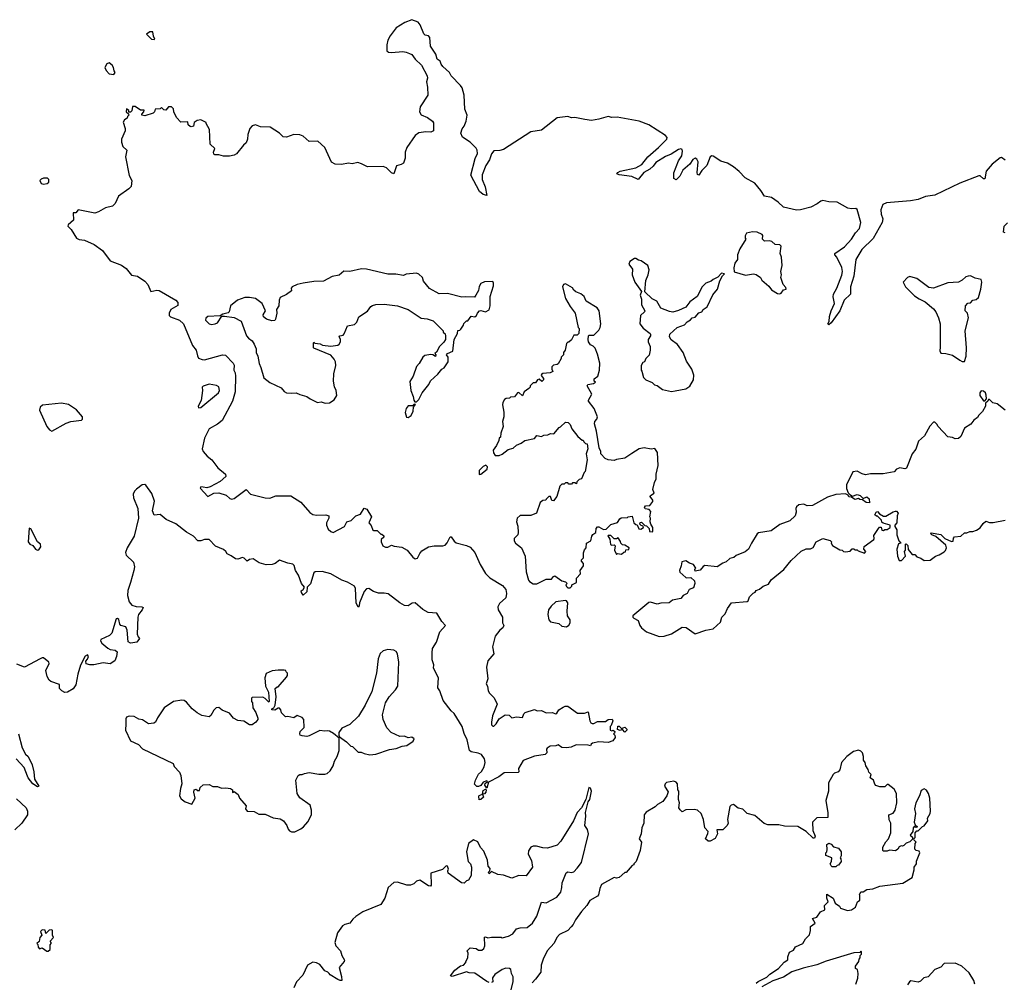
# Model space of a CAD drawing. Extents: x 2528690 to 2677062, y 911844 to 1023253.
# Tile 24 of 145: x 2567685 to 2575949, y 946280 to 954357. Entities that reach past the tile are written whole.
import ezdxf

# ---------------------------------------------------------------- set-up
doc = ezdxf.new("R2010")
doc.units = 0

msp = doc.modelspace()

# ---------------------------------------------------------------- linework, layer by layer
at = {"layer": '0CON10XD'}
for points in [[(2575955, 953179.5), (2575925, 953200), (2575915, 953198.6), (2575845.7, 953145), (2575795.8, 953085), (2575785, 953022.5), (2575775, 953022.5), (2575747.5, 953047.5), (2575735, 953045.8), (2575575, 952986.1), (2575364.6, 952885.4), (2575287, 952873), (2575225, 952847.5), (2575161.8, 952838.2), (2574959.2, 952820.8), (2574928.6, 952805), (2574911.3, 952761.3), (2574915.5, 952725.5), (2574929.5, 952685), (2574922.7, 952655), (2574848.5, 952521.5), (2574752, 952428), (2574701.8, 952345), (2574684.5, 952205), (2574657.1, 952115), (2574657.1, 952055), (2574604.2, 952005), (2574567.1, 951915), (2574495, 951812.5), (2574475, 951797.5), (2574467.5, 951805), (2574477.5, 951825), (2574483, 951867), (2574495.9, 951914.1), (2574522.5, 951975), (2574512.1, 952032.1), (2574514.4, 952055), (2574543.3, 952103.3), (2574585.9, 952214.1), (2574591.8, 952245), (2574585, 952278.8), (2574544.4, 952364.4), (2574526.7, 952385), (2574526.7, 952395), (2574608.1, 952451.9), (2574665, 952514.4), (2574700.3, 952569.7), (2574734.7, 952605.3), (2574743.8, 952655), (2574714.6, 952764.6), (2574703.4, 952773.4), (2574665, 952770.9), (2574635, 952776.5), (2574546.1, 952826.1), (2574475, 952830), (2574425, 952840), (2574407.5, 952835), (2574377.7, 952812.3), (2574324.4, 952785), (2574239.2, 952760.8), (2574205, 952758.4), (2574095, 952784.6), (2574052.1, 952825), (2573995, 952865.7), (2573935, 952876.9), (2573905.8, 952924.2), (2573855, 952985.3), (2573775, 953029.4), (2573723.8, 953083.8), (2573675, 953121.6), (2573625, 953151.9), (2573568.6, 953168.6), (2573505, 953213.3), (2573495, 953214.3), (2573480, 953205), (2573453.1, 953135), (2573409.1, 953090.9), (2573385, 953053.3), (2573375, 953057.5), (2573370, 953075), (2573380.6, 953165), (2573368.1, 953188.1), (2573355, 953194.4), (2573335, 953183.5), (2573309.1, 953145), (2573251.1, 953095), (2573225, 953043.1), (2573195, 953013.3), (2573173.8, 953025), (2573175, 953072.5), (2573215, 953172.9), (2573242.3, 953215), (2573248.8, 953255), (2573245, 953269.2), (2573235, 953273.3), (2573215, 953267.1), (2573151.8, 953228.2), (2573105, 953208.6), (2573025, 953159.2), (2573001.9, 953128.1), (2572975, 953101.8), (2572924.3, 953075), (2572875, 953016), (2572822.4, 953042.4), (2572715.6, 953055.6), (2572698, 953065), (2572705, 953075.6), (2572723.3, 953085), (2572855, 953114.4), (2572907.8, 953142.2), (2572956.2, 953205), (2573046.1, 953283.9), (2573115.7, 953355), (2573118.7, 953368.7), (2573105, 953384.2), (2572965.7, 953475), (2572885, 953504.7), (2572698.5, 953538.5), (2572655, 953537.7), (2572625, 953545.9), (2572545, 953521.5), (2572485, 953512.5), (2572429.1, 953519.1), (2572345, 953535.6), (2572315, 953534.3), (2572285, 953544), (2572195, 953532.2), (2572065, 953429.6), (2571975, 953417.2), (2571745, 953268.2), (2571715, 953258.2), (2571663.4, 953256.6), (2571645, 953230.8), (2571627.7, 953182.3), (2571596.7, 953135), (2571565.4, 953055), (2571567.3, 953015), (2571592.5, 952955), (2571605, 952882.5), (2571575, 952890.6), (2571544.4, 952915), (2571472.4, 953052.4), (2571507.5, 953192.5), (2571526, 953235), (2571523.6, 953263.6), (2571515, 953279.5), (2571465, 953328.6), (2571402.3, 953372.3), (2571388.8, 953405), (2571398.3, 953441.7), (2571416, 953465), (2571432.5, 953505), (2571441.4, 953555), (2571420.8, 953605), (2571415.8, 953725), (2571398.6, 953785), (2571385, 953806), (2571306.1, 953886.1), (2571293.3, 953915), (2571237.5, 953965), (2571222.5, 953985), (2571215, 954010), (2571190, 954025), (2571178.3, 954068.3), (2571133.3, 954135), (2571128.3, 954208.3), (2571115, 954222.5), (2571088.3, 954228.3), (2571077, 954237), (2571046.7, 954315), (2571030, 954335), (2570977, 954357), (2570916.4, 954333.6), (2570845, 954290), (2570795, 954222.5), (2570775.7, 954184.3), (2570766.2, 954145), (2570766.7, 954095), (2570780, 954085), (2570805, 954082.5), (2570899.5, 954089.5), (2570930, 954085), (2570957, 954073)], [(2568815, 954190), (2568820, 954195), (2568808.3, 954218.3), (2568802.5, 954255), (2568777.5, 954255), (2568750, 954235), (2568790, 954195), (2568815, 954190)], [(2570957, 954073), (2570976, 954066), (2571003.3, 954025), (2571057.5, 953975), (2571106.2, 953885), (2571108, 953865), (2571100, 953835), (2571108.3, 953791.7), (2571109.2, 953725), (2571046.9, 953625), (2571041.4, 953585), (2571055, 953558), (2571106.7, 953535), (2571150, 953505), (2571157, 953493), (2571157.5, 953425), (2571136.1, 953413.9), (2571095, 953416), (2571035, 953408.8), (2571003.8, 953385), (2570933.8, 953285), (2570920, 953245), (2570921.2, 953195), (2570905.9, 953154.1), (2570887.7, 953142.3), (2570848.8, 953131.2), (2570826.2, 953063.8), (2570805, 953071.2), (2570764.4, 953114.4), (2570735, 953126), (2570605, 953121.4), (2570555, 953148.6), (2570522.3, 953157.7), (2570475, 953148.8), (2570445, 953153.8), (2570385, 953142), (2570333.8, 953143.8), (2570300.7, 953160.7), (2570246, 953285), (2570186.8, 953336.8), (2570115, 953334), (2570065, 953378.6), (2570035, 953390.6), (2569985, 953392.9), (2569925, 953372), (2569895, 953373.8), (2569864.3, 953404.3), (2569786.7, 953455), (2569705, 953459.2), (2569665, 953474), (2569635, 953466.2), (2569615.9, 953444.1), (2569598.8, 953395), (2569596, 953355), (2569586.1, 953323.9), (2569563.3, 953305), (2569505, 953232.5), (2569485, 953220), (2569446.7, 953213.3), (2569395, 953213.3), (2569355, 953223.3), (2569323, 953223), (2569315, 953230), (2569312.5, 953245), (2569322.5, 953275), (2569283.6, 953313.6), (2569276.7, 953435), (2569250, 953485), (2569250, 953495), (2569206.4, 953516.4), (2569175, 953512.5), (2569150, 953495), (2569142.5, 953465), (2569125, 953457.5), (2569115, 953460), (2569100, 953475), (2569095, 953500), (2569038.3, 953498.3), (2569000, 953535), (2568977.5, 953585), (2568975, 953610), (2568960, 953625), (2568933, 953627), (2568911.7, 953598.3), (2568895, 953600), (2568875, 953620), (2568865, 953610), (2568823, 953607), (2568816.1, 953583.9), (2568806.1, 953573.9), (2568735, 953550), (2568710, 953555), (2568710, 953565), (2568727, 953583), (2568728.3, 953598.3), (2568698.3, 953598.3), (2568655, 953627.5), (2568631.7, 953628.3), (2568627, 953593), (2568615, 953580), (2568601.7, 953581.7), (2568600, 953595), (2568581.7, 953608.3), (2568580, 953585), (2568598.3, 953568.3), (2568600, 953555), (2568590, 953545), (2568588.3, 953531.7), (2568563.6, 953516.4), (2568553.9, 953496.1), (2568570, 953445), (2568570, 953425), (2568540.8, 953355), (2568538.3, 953328.3), (2568551.7, 953291.7), (2568583, 953263), (2568573.8, 953205), (2568605, 953050), (2568626.4, 953006.4), (2568621.7, 952958.3), (2568602.4, 952937.6), (2568513.3, 952875), (2568486.1, 952813.9), (2568465, 952793.3), (2568405, 952778.8), (2568345.9, 952744.1), (2568315, 952733.8), (2568175, 952762.5), (2568155, 952737.5), (2568133.3, 952736.7), (2568135.5, 952674.5), (2568091.2, 952635), (2568088, 952625), (2568115.7, 952595.7), (2568163.1, 952525), (2568185, 952513.4), (2568228.1, 952508.1), (2568310.7, 952470.7), (2568379.2, 952419.2), (2568445.4, 952335), (2568538.7, 952298.7), (2568578.7, 952268.7), (2568623.8, 952213.8), (2568675, 952204.1), (2568734.1, 952164.1), (2568760.8, 952135), (2568785, 952076.2), (2568835, 952087.5), (2568855, 952085.2), (2568995.2, 952005), (2569011.4, 951985), (2569012.1, 951957.9), (2568953.3, 951925), (2568940, 951895), (2568939.4, 951875), (2568950, 951865), (2569025, 951836.2), (2569058.5, 951805), (2569135, 951622.5), (2569167.1, 951585), (2569176.1, 951536.1), (2569187, 951517), (2569215.9, 951505.9), (2569235, 951504.3), (2569385.9, 951545.9), (2569412.3, 951542.3), (2569475.8, 951475.8), (2569485, 951457.5), (2569483.3, 951415), (2569493.8, 951393.8), (2569496.8, 951366.8), (2569492.2, 951235), (2569470.6, 951155), (2569384.3, 950995), (2569345, 950963.5), (2569274.3, 950925), (2569236, 950845), (2569216.9, 950755), (2569223.6, 950735), (2569259.1, 950695), (2569297.1, 950665), (2569347.2, 950597.2), (2569412, 950545), (2569416.2, 950525), (2569368.3, 950481.7), (2569285, 950437.5), (2569255, 950430), (2569225, 950433.3), (2569205, 950436.7), (2569200, 950425), (2569265, 950357.5), (2569315, 950384.2), (2569355, 950388), (2569416.8, 950366.8), (2569449.1, 950339.1), (2569465, 950334.3), (2569485, 950339.2), (2569585, 950414), (2569623.3, 950375), (2569745.7, 950344.3), (2569785, 950342.2), (2569835, 950361.9), (2569961.7, 950361.7), (2570045, 950310), (2570121.3, 950221.3), (2570145, 950206.2), (2570175, 950200), (2570255, 950202.5), (2570280, 950195), (2570280, 950175), (2570261.2, 950135), (2570258.8, 950115), (2570275, 950082.5), (2570295, 950062.5), (2570315, 950053.3), (2570410, 950105), (2570430, 950145), (2570465.9, 950154.1), (2570507, 950193), (2570545, 950207.5), (2570575, 950257.5), (2570599.3, 950249.3), (2570636.7, 950185), (2570616.2, 950135), (2570633.6, 950113.6), (2570650, 950075), (2570655, 950070), (2570685, 950070), (2570715, 950040), (2570725, 950040), (2570740, 950025), (2570740, 950015), (2570720, 949995), (2570720, 949975), (2570731.7, 949941.7), (2570755, 949932.5), (2570775, 949932.5), (2570805, 949947.5), (2570828.3, 949938.3), (2570891.7, 949931.7), (2570935.9, 949905.9), (2570985, 949847.5), (2571005, 949832.5), (2571025, 949840), (2571042.8, 949877.2), (2571060.9, 949899.1), (2571115, 949933.8), (2571165, 949942.1), (2571235, 949942.2), (2571255, 949948.9), (2571272.7, 949967.3), (2571296.7, 950016.7), (2571305, 950017.5), (2571330.4, 949980.4), (2571346.9, 949966.9), (2571435, 949946.4), (2571465, 949931.4), (2571504.4, 949885), (2571550.9, 949785), (2571595, 949710), (2571631.4, 949675), (2571738.3, 949608.3), (2571764.6, 949574.6), (2571772, 949542), (2571766, 949505), (2571712, 949458), (2571699.1, 949430.9), (2571700.9, 949405), (2571735.8, 949345), (2571736.7, 949295), (2571748.8, 949275), (2571739.2, 949255), (2571715, 949234.2), (2571675, 949183.8), (2571654.2, 949094.2), (2571663.3, 949035), (2571612.7, 948977.3), (2571602.5, 948925), (2571613.8, 948825), (2571598.8, 948785), (2571610, 948765), (2571616.2, 948725), (2571628.8, 948705), (2571667.9, 948667.9), (2571693.1, 948615), (2571654.3, 948515), (2571643.6, 948463.6), (2571645, 948440), (2571655, 948430), (2571665, 948430), (2571685, 948447.5), (2571710.3, 948489.7), (2571760, 948525), (2571791.7, 948521.7), (2571815, 948500), (2571855, 948508.8), (2571905, 948502.5), (2571916.4, 948533.6), (2571927.5, 948545), (2572005, 948570), (2572028.3, 948558.3), (2572065, 948560), (2572105, 948541.2), (2572153.6, 948543.6), (2572185, 948533.3), (2572193, 948537), (2572210, 948565), (2572245, 948587.5), (2572263.6, 948596.4), (2572285, 948596), (2572367, 948537), (2572425, 948538.8), (2572455, 948550), (2572468.8, 948475), (2572478, 948458), (2572490.7, 948450.7), (2572505, 948451.2), (2572535, 948467.8), (2572601.7, 948468.3), (2572625, 948486), (2572658.8, 948488.8), (2572662.5, 948475), (2572650, 948435), (2572640, 948425), (2572640, 948395), (2572655, 948390), (2572667, 948397), (2572680, 948385), (2572678.3, 948371.7), (2572670, 948365), (2572680, 948355), (2572682.5, 948335), (2572662.5, 948305), (2572625, 948291.9), (2572545, 948297.5), (2572493.3, 948286.7), (2572481.2, 948278.8), (2572475, 948264), (2572455, 948270), (2572355, 948271.2), (2572313.6, 948253.6), (2572275, 948248), (2572235, 948251.2), (2572205, 948272.5), (2572185, 948264), (2572138.3, 948261.7), (2572112.5, 948245), (2572107.5, 948235), (2572108.8, 948205), (2572095, 948190.8), (2572005, 948176.2), (2571910, 948140), (2571871.2, 948075), (2571873.6, 948046.4), (2571869.2, 948040.8), (2571752.2, 948037.8), (2571705, 948002.9), (2571620.7, 947959.3), (2571605, 947910), (2571590, 947935), (2571591.7, 947948.3), (2571610, 947965), (2571605, 947970), (2571575, 947960), (2571555, 947930), (2571537, 947923), (2571521.7, 947921.7), (2571503.3, 947943.3), (2571510, 947975), (2571534.5, 948025.5), (2571560, 948050), (2571582.2, 948087.8), (2571590.8, 948125), (2571586, 948155), (2571561.1, 948191.1), (2571533.6, 948203.6), (2571475, 948214.4), (2571461.4, 948225), (2571439.5, 948315), (2571415, 948368.8), (2571397.6, 948427.6), (2571330.6, 948535), (2571305, 948558.6), (2571238, 948645), (2571211.2, 948725), (2571195, 948750), (2571199.4, 948835), (2571158.8, 948915), (2571160, 948945), (2571145.8, 948985), (2571145.8, 949044.2), (2571149.5, 949080.5), (2571183.8, 949135), (2571210.5, 949219.5), (2571257.5, 949275), (2571227.9, 949307.9), (2571186, 949376), (2571112.7, 949382.7), (2571069.1, 949409.1), (2571005, 949464.5), (2570978.3, 949461.7), (2570945, 949438.9), (2570915, 949442.5), (2570875, 949462.9), (2570778.5, 949538.5), (2570745, 949545.3), (2570695.4, 949545.4), (2570655, 949560), (2570615, 949583.6), (2570595, 949581.2), (2570575, 949560), (2570538.1, 949465), (2570535, 949440), (2570525, 949427.5), (2570510, 949465), (2570503.8, 949585), (2570493.8, 949605), (2570437.2, 949637.2), (2570388.9, 949655), (2570295, 949708.6), (2570225, 949727.7), (2570165.8, 949724.2), (2570155, 949716.2), (2570125.9, 949624.1), (2570098.8, 949595), (2570093.8, 949555), (2570065, 949527.5), (2570050.7, 949550.7), (2570047.5, 949565), (2570065, 949576.7), (2570076.7, 949595), (2570050, 949625), (2570026.2, 949695), (2569998.8, 949735), (2569987.7, 949777.7), (2569978.3, 949788.3), (2569935, 949796.2), (2569865, 949822.5), (2569830, 949795), (2569805, 949786.7), (2569755, 949784.2), (2569695, 949800), (2569645, 949832.5), (2569613, 949827), (2569595, 949812.5), (2569570, 949840), (2569555.6, 949845.6), (2569515, 949831.3), (2569495, 949832.9), (2569459.8, 949859.8), (2569425, 949874.7), (2569414.1, 949895), (2569395, 949911.8), (2569329, 949939), (2569275, 949994.5), (2569235, 949996.8), (2569204.4, 949984.4), (2569180, 949985), (2569144.6, 950024.6), (2569085, 950057.1), (2568995, 950127.5), (2568915, 950164.3), (2568865, 950204), (2568815, 950198.8), (2568800.6, 950235), (2568817.3, 950317.3), (2568795, 950381.4), (2568745, 950452), (2568736.4, 950456.4), (2568714.3, 950455), (2568665, 950418.8), (2568649.1, 950400.9), (2568637.5, 950375), (2568639.1, 950345), (2568677.5, 950255), (2568683.3, 950175), (2568646.4, 950023.6), (2568588.4, 949925), (2568572.5, 949885), (2568580, 949865), (2568640, 949805), (2568647.4, 949767.4), (2568643.8, 949735), (2568616, 949635), (2568591.7, 949568.3), (2568588.9, 949525), (2568603.4, 949473.4), (2568625, 949445.7), (2568662.4, 949432.4), (2568711.2, 949431.2), (2568720, 949425), (2568714, 949405), (2568681.4, 949365), (2568675.6, 949345), (2568672.1, 949202.1), (2568678.8, 949178.8), (2568690, 949165), (2568667.5, 949135), (2568635, 949128)], [(2568475, 953897.5), (2568487.5, 953915), (2568477.5, 953927.5), (2568473.3, 953955), (2568461.2, 953975), (2568435, 953993.8), (2568415, 953986), (2568400, 953955), (2568409.5, 953929.5), (2568435, 953903.8), (2568475, 953897.5)], [(2567885, 952977.5), (2567915, 952982.5), (2567930, 952995), (2567930, 953015), (2567917, 953027), (2567885, 953027.5), (2567865, 953020), (2567853, 953007), (2567865, 952982.5), (2567885, 952977.5)], [(2575955, 952568.8), (2575943.3, 952575), (2575947.5, 952625), (2575975, 952652.5)], [(2574065, 952057.5), (2574075, 952062.5), (2574095, 952090), (2574117.5, 952095), (2574115, 952110), (2574092.5, 952135), (2574073.3, 952195), (2574077.5, 952215), (2574072.5, 952245), (2574083.3, 952295), (2574078.8, 952365), (2574066.7, 952395), (2574076.1, 952456.1), (2574065, 952467.5), (2574025, 952470), (2573997, 952497), (2573975, 952502.5), (2573935, 952500), (2573920, 952515), (2573922.5, 952545), (2573917.5, 952555), (2573875, 952573.3), (2573835, 952578), (2573785, 952565.8), (2573773.6, 952543.6), (2573773.3, 952523.3), (2573780, 952515), (2573730, 952435), (2573710, 952385), (2573710, 952345), (2573687.5, 952315), (2573677.5, 952275), (2573681.7, 952241.7), (2573777, 952213), (2573845, 952223.3), (2573865, 952220), (2573903, 952193), (2573915, 952172.5), (2573971.7, 952121.7), (2573995, 952090), (2574045, 952060), (2574065, 952057.5)], [(2573155, 951236.7), (2573185, 951243.8), (2573275, 951258.9), (2573309.1, 951280.9), (2573338.8, 951335), (2573343.3, 951375), (2573326.2, 951425), (2573282.3, 951492.3), (2573252.5, 951565), (2573205, 951632.5), (2573151.7, 951671.7), (2573140, 951695), (2573142.3, 951717.7), (2573202.5, 951775), (2573263.6, 951796.4), (2573287, 951823), (2573315, 951837.5), (2573330, 951855), (2573355, 951860), (2573383.6, 951896.4), (2573410, 951905), (2573422.5, 951925), (2573455, 951947.5), (2573501.7, 952048.3), (2573541.2, 952095), (2573562.5, 952165), (2573583, 952207), (2573600, 952225), (2573575, 952230), (2573545, 952197.5), (2573505, 952177.5), (2573488.3, 952161.7), (2573445, 952146.2), (2573413.8, 952115), (2573371.2, 952035), (2573310, 951990), (2573275, 951946.2), (2573215, 951916.2), (2573165.8, 951904.2), (2573138.8, 951908.8), (2573065, 951937.5), (2573033.3, 951995), (2572993.9, 952013.9), (2572933, 952073), (2572940.7, 952169.3), (2572958.8, 952215), (2572967, 952257), (2572957.5, 952295), (2572900, 952335), (2572878.3, 952338.3), (2572855, 952352.5), (2572845, 952352.5), (2572805, 952327.5), (2572797.5, 952305), (2572827.5, 952265), (2572826.2, 952215), (2572846.7, 952155), (2572902.5, 952075), (2572893.3, 952045), (2572903, 952013), (2572903.9, 951963.9), (2572932, 951915), (2572928.8, 951905), (2572894, 951875), (2572890, 951805), (2572918.3, 951768.3), (2572977.5, 951725), (2572980, 951715), (2572980, 951705), (2572960, 951675), (2572960, 951655), (2572977.5, 951615), (2572977.5, 951585), (2572967, 951543), (2572940, 951515), (2572930, 951485), (2572915, 951480), (2572900, 951455), (2572900, 951415), (2572907, 951407), (2572920, 951355), (2572940, 951335), (2572993.6, 951313.6), (2573013.8, 951293.8), (2573035, 951286.7), (2573080, 951255), (2573155, 951236.7)], [(2570249.3, 951139.3), (2570285, 951143.3), (2570325, 951167.5), (2570345.8, 951205), (2570342, 951245), (2570327.7, 951277.7), (2570320, 951325), (2570322.9, 951385), (2570337.5, 951455), (2570335.7, 951485.7), (2570325, 951507.5), (2570295, 951542.5), (2570155, 951600), (2570150, 951605), (2570150, 951645), (2570155, 951650), (2570162.5, 951642.5), (2570206.4, 951636.4), (2570227, 951627), (2570297, 951617), (2570355, 951626.7), (2570367.5, 951635), (2570376.4, 951653.6), (2570376.7, 951676.7), (2570367.5, 951695), (2570372.5, 951705), (2570398.8, 951711.2), (2570408.6, 951721.4), (2570435, 951787.5), (2570495, 951800), (2570515, 951820), (2570532.5, 951865), (2570605, 951912.5), (2570630.7, 951949.3), (2570645, 951960), (2570672.7, 951967.3), (2570745, 951969.2), (2570855.7, 951955.7), (2570945.6, 951925.6), (2571055, 951852.5), (2571105, 951847.5), (2571155, 951830), (2571240, 951745), (2571240, 951735), (2571255, 951720), (2571260, 951705), (2571260, 951675), (2571245, 951650), (2571207.5, 951615), (2571183.3, 951566.7), (2571170, 951555), (2571177.5, 951545), (2571175, 951530), (2571153.8, 951543.8), (2571136.4, 951546.4), (2571085, 951538.8), (2571068.8, 951525), (2571037.5, 951472.5), (2571015, 951447.5), (2570987.5, 951365), (2570958.3, 951321.7), (2570967.5, 951245), (2570987.5, 951195), (2570992.5, 951165), (2571001.7, 951151.7), (2571015, 951150), (2571035, 951170), (2571062.5, 951225), (2571118.8, 951295), (2571132.7, 951327.3), (2571195, 951382.5), (2571227.5, 951425), (2571246.2, 951435), (2571282.5, 951485), (2571282.5, 951525), (2571267.5, 951545), (2571275, 951557.5), (2571320, 951575), (2571332.5, 951675), (2571360, 951725), (2571361.7, 951748.3), (2571378.3, 951751.7), (2571388.3, 951761.7), (2571410, 951795), (2571411.7, 951808.3), (2571435, 951830), (2571445, 951830), (2571475, 951870), (2571505, 951863.3), (2571520, 951875), (2571526.7, 951895), (2571545, 951913.3), (2571555, 951916.7), (2571595, 951906.7), (2571625, 951922.5), (2571633.8, 951955), (2571634, 952035), (2571662.5, 952125), (2571662.5, 952145), (2571655, 952160), (2571585, 952158), (2571555, 952143.3), (2571541.2, 952118.8), (2571536.2, 952085), (2571513.9, 952046.1), (2571501.7, 952028.3), (2571425, 952032.5), (2571395, 952027.5), (2571275, 952060), (2571205, 952057.5), (2571125, 952102.5), (2571075, 952162.5), (2571066, 952195), (2571035, 952221.4), (2571015, 952229.4), (2570929.3, 952220.7), (2570905, 952212), (2570841.7, 952221.7), (2570775, 952220.8), (2570594.6, 952264.6), (2570555, 952267.1), (2570455, 952242.9), (2570405, 952246.7), (2570367.5, 952212.5), (2570307.8, 952202.2), (2570235, 952162), (2570155, 952160), (2570065, 952146.9), (2570015, 952134.2), (2569972.5, 952115), (2569963.3, 952105), (2569965, 952082.5), (2569925, 952052.5), (2569870, 952025), (2569862.5, 952005), (2569860, 951955), (2569840, 951925), (2569842.5, 951895), (2569832.5, 951845), (2569825.9, 951834.1), (2569800.7, 951829.3), (2569756.7, 951845), (2569730, 951865), (2569728.3, 951881.7), (2569747.5, 951915), (2569720, 951975), (2569665, 952017.5), (2569615, 952026.7), (2569575, 952026.2), (2569513.3, 952005), (2569453.3, 951955), (2569442.5, 951905), (2569433.6, 951896.4), (2569390, 951885), (2569367.5, 951872.5), (2569264.5, 951865.5), (2569247.3, 951852.7), (2569245.8, 951835), (2569275, 951803.8), (2569295, 951798.8), (2569325, 951804), (2569345, 951813.8), (2569381.7, 951868.3), (2569405, 951870), (2569485, 951858.6), (2569545, 951827.5), (2569588, 951705), (2569605, 951683.8), (2569635, 951663.3), (2569654.3, 951634.3), (2569668.8, 951595), (2569668.8, 951565), (2569683.1, 951533.1), (2569695, 951472.5), (2569710, 951440), (2569735, 951351.2), (2569785, 951313.8), (2569878.8, 951268.8), (2569905, 951236.2), (2569925, 951226), (2569965, 951222), (2570005, 951226.2), (2570035, 951211.2), (2570095, 951196.7), (2570122.5, 951175), (2570183.6, 951143.6), (2570215, 951150), (2570249.3, 951139.3)], [(2575615, 951490), (2575627.5, 951535), (2575632.5, 951605), (2575620, 951745), (2575647.5, 951855), (2575640, 951895), (2575620, 951915), (2575622.5, 951955), (2575641.7, 951978.3), (2575665, 951980), (2575685, 952002.5), (2575711.7, 952008.3), (2575732.5, 952025), (2575753, 952097), (2575761.2, 952155), (2575755, 952176.2), (2575705, 952187.5), (2575665, 952208.6), (2575645, 952205.7), (2575625, 952200), (2575595, 952172.5), (2575565, 952155.8), (2575475, 952149.4), (2575353.9, 952103.9), (2575315, 952111.2), (2575215.7, 952185.7), (2575165, 952200), (2575155, 952202), (2575137, 952193), (2575100, 952155), (2575120.8, 952115), (2575195, 952040.8), (2575233.6, 952013.6), (2575285, 951990), (2575355, 951930.8), (2575375, 951906.2), (2575397.8, 951855), (2575411.4, 951805), (2575409.5, 951609.5), (2575408.3, 951578.3), (2575415, 951560), (2575457.3, 951557.3), (2575515, 951543.3), (2575575, 951500), (2575595, 951490), (2575615, 951490)], [(2572305, 949590), (2572320, 949605), (2572320, 949615), (2572357.5, 949635), (2572358.3, 949671.7), (2572391.7, 949708.3), (2572390, 949735), (2572417.5, 949775), (2572417.5, 949795), (2572400, 949815), (2572400, 949825), (2572417, 949843), (2572417, 949883), (2572425, 949910), (2572440, 949925), (2572442.5, 949965), (2572477.5, 949985), (2572486.1, 950023.9), (2572495, 950037.5), (2572520, 950055), (2572523.6, 950086.4), (2572535, 950102.5), (2572545, 950102.5), (2572585, 950080), (2572607, 950083), (2572645, 950122.5), (2572703, 950137), (2572720.7, 950169.3), (2572733, 950177), (2572785, 950180), (2572793, 950187), (2572825, 950190), (2572840, 950135), (2572855, 950120), (2572868.3, 950118.3), (2572880, 950085), (2572897, 950083), (2572920, 950095), (2572918.3, 950108.3), (2572901.7, 950111.7), (2572890, 950125), (2572891.7, 950138.3), (2572905, 950140), (2572931.7, 950111.7), (2572945, 950110), (2572968.3, 950088.3), (2572971.7, 950061.7), (2572995, 950060), (2573000, 950065), (2573000, 950095), (2572983, 950123), (2572977.5, 950145), (2572980, 950175), (2572972.5, 950185), (2572981.7, 950231.7), (2572967, 950247), (2572935, 950252.5), (2572930, 950265), (2572937.5, 950277.5), (2572975, 950280), (2573000, 950315), (2573000, 950325), (2572977.5, 950355), (2572980, 950365), (2573010, 950385), (2573000, 950415), (2573013.3, 950475), (2573026.4, 950503.6), (2573026.7, 950545), (2573044.2, 950615), (2573037.5, 950725), (2573015, 950760), (2572985, 950753.3), (2572925, 950763.3), (2572885, 950756.7), (2572821.7, 950718.3), (2572765, 950677.5), (2572695, 950667.5), (2572675, 950657.5), (2572623, 950663), (2572600, 950675), (2572563, 950713), (2572562.5, 950735), (2572547.5, 950765), (2572526.7, 950905), (2572508.8, 950965), (2572511.2, 950985), (2572530, 951005), (2572533.3, 951025), (2572506.7, 951095), (2572460, 951155), (2572460, 951165), (2572487.5, 951215), (2572446.7, 951285), (2572454.1, 951295.9), (2572500, 951305), (2572517.5, 951315), (2572507.5, 951325), (2572507.5, 951342.5), (2572537.5, 951365), (2572550, 951415), (2572553.8, 951475), (2572535, 951550), (2572515, 951600), (2572498.3, 951618.3), (2572475, 951630), (2572460, 951655), (2572457.5, 951675), (2572460, 951705), (2572465, 951710), (2572505, 951710), (2572545, 951752.5), (2572556.2, 951775), (2572561.2, 951805), (2572548.8, 951915), (2572530.7, 951940.7), (2572440, 951995), (2572422.5, 952035), (2572395, 952056.2), (2572353.9, 952073.9), (2572337, 952087), (2572325, 952107.5), (2572265, 952140), (2572250, 952135), (2572240, 952115), (2572266.4, 952016.4), (2572305, 951950), (2572347.5, 951895), (2572373, 951773), (2572380, 951765), (2572377, 951723), (2572365, 951710), (2572335, 951710), (2572315, 951670), (2572295, 951650), (2572285, 951650), (2572275, 951640), (2572262.5, 951585), (2572250, 951565), (2572250, 951545), (2572230, 951525), (2572230, 951515), (2572205, 951470), (2572195, 951462.5), (2572165, 951457.5), (2572152.5, 951445), (2572150, 951425), (2572160, 951405), (2572136.4, 951393.6), (2572075, 951387.5), (2572065, 951380), (2572062.5, 951372.5), (2572080, 951345), (2572080, 951335), (2572068.3, 951321.7), (2572045, 951340), (2572030, 951335), (2572015, 951310), (2571995, 951310), (2571970, 951285), (2571970, 951275), (2571958.3, 951261.7), (2571920, 951235), (2571905, 951200), (2571875, 951230), (2571863.6, 951226.4), (2571837, 951193), (2571805, 951190), (2571795, 951180), (2571768.3, 951178.3), (2571755, 951170), (2571740, 951145), (2571737.5, 951125), (2571747.5, 951065), (2571747.5, 951025), (2571737.5, 950985), (2571742.5, 950945), (2571723, 950887), (2571720, 950855), (2571710, 950845), (2571707.5, 950825), (2571687.5, 950785), (2571660, 950745), (2571663, 950723), (2571675, 950700), (2571709.3, 950700.7), (2571735, 950712.5), (2571785, 950750), (2571827, 950763), (2571855, 950787.5), (2571895, 950802.5), (2571925, 950827.5), (2572005, 950842.5), (2572025, 950867.5), (2572065, 950860), (2572085, 950870), (2572117, 950873), (2572140, 950885), (2572167, 950883), (2572213.6, 950936.4), (2572225, 950940), (2572265, 950980), (2572288.3, 950978.3), (2572305, 950960), (2572320, 950925), (2572370.7, 950860.7), (2572405, 950830), (2572415, 950830), (2572420, 950815), (2572435, 950800), (2572447, 950797), (2572452.5, 950755), (2572440, 950715), (2572447.5, 950665), (2572430, 950565), (2572421.7, 950558.3), (2572400, 950505), (2572381.7, 950498.3), (2572361.7, 950478.3), (2572358.3, 950461.7), (2572345, 950470), (2572325, 950470), (2572315, 950460), (2572295, 950460), (2572285, 950470), (2572265, 950470), (2572255, 950460), (2572235, 950460), (2572218.3, 950441.7), (2572193.6, 950356.4), (2572165, 950320), (2572151.7, 950321.7), (2572140, 950355), (2572125, 950356.7), (2572102.5, 950335), (2572100, 950325), (2572075, 950323.3), (2572052.5, 950305), (2572023, 950217), (2571975, 950197.5), (2571885, 950196.7), (2571860, 950175), (2571856, 950145), (2571866.1, 950106.1), (2571870, 950055), (2571866.1, 950033.9), (2571836.1, 950003.9), (2571836, 949985), (2571846.2, 949965), (2571895.6, 949925.6), (2571928.1, 949855), (2571935.7, 949725), (2571955.5, 949655.5), (2571965, 949642.5), (2571995, 949624), (2572025, 949624), (2572105, 949663.3), (2572147, 949663), (2572164.1, 949685.9), (2572175, 949690), (2572235, 949647.5), (2572265, 949640), (2572280, 949625), (2572270, 949615), (2572275, 949600), (2572285, 949590), (2572305, 949590)], [(2569185, 951100), (2569205, 951104), (2569353.3, 951225), (2569361.2, 951245), (2569356.4, 951276.4), (2569338, 951288), (2569275, 951300), (2569225, 951283.3), (2569216.7, 951275), (2569220, 951245), (2569208.5, 951161.5), (2569184.3, 951114.3), (2569185, 951100)], [(2575785, 951160), (2575800, 951175), (2575797, 951207), (2575790, 951225), (2575775, 951240), (2575755, 951242.5), (2575743, 951227), (2575743.3, 951205), (2575775, 951160), (2575785, 951160)], [(2575955, 951080), (2575890, 951135), (2575853, 951143), (2575825, 951170), (2575815, 951170), (2575810, 951155), (2575791.7, 951138.3), (2575790, 951115), (2575765, 951070), (2575735, 951040), (2575725, 951020), (2575693.6, 950996.4), (2575666.4, 950963.6), (2575615, 950930), (2575585, 950860), (2575565, 950842.5), (2575535, 950840), (2575515, 950850), (2575475, 950857.5), (2575395, 950942.5), (2575383, 950963), (2575365, 950980), (2575355, 950980), (2575324.3, 950945.7), (2575280, 950865), (2575228.8, 950821.2), (2575205, 950752.5), (2575176.7, 950715), (2575127.3, 950592.7), (2575115, 950587.5), (2575072.2, 950597.8), (2575044.5, 950585.5)], [(2567955, 950904.2), (2568075, 950970.9), (2568115, 950985.5), (2568203.5, 950996.5), (2568212.5, 951005), (2568211.4, 951025), (2568162.1, 951082.1), (2568095, 951129.6), (2568035, 951138.4), (2567876.4, 951123.6), (2567855.8, 951105), (2567851.2, 951081.2), (2567912, 950945), (2567936.2, 950915), (2567955, 950904.2)], [(2570945, 951020), (2570970, 951035), (2570987, 951073), (2570990, 951105), (2571008.3, 951128.3), (2570995, 951130), (2570981.7, 951118.3), (2570945, 951116.7), (2570928, 951095), (2570920.7, 951060.7), (2570931.7, 951021.7), (2570945, 951020)], [(2571545, 950540), (2571555, 950542.5), (2571608.8, 950585), (2571610, 950605), (2571598.3, 950618.3), (2571575, 950606.7), (2571540, 950575), (2571540, 950545), (2571545, 950540)], [(2575044.5, 950585.5), (2575025, 950562.9), (2574932.7, 950547.3), (2574825, 950545.7), (2574785, 950539.2), (2574755, 950547.5), (2574715, 950568.8), (2574676.4, 950563.6), (2574624, 950455), (2574623.9, 950423.9), (2574637.5, 950387.5), (2574651.7, 950371.7), (2574675, 950360), (2574715, 950372.5), (2574740, 950365), (2574765, 950340), (2574795, 950352.5), (2574815.9, 950335.9), (2574816, 950304), (2574790, 950305), (2574758.3, 950328.3), (2574735, 950330), (2574725, 950340), (2574695, 950330), (2574665, 950350), (2574645, 950352.5), (2574638.3, 950368.3), (2574615, 950377.5), (2574535, 950372), (2574465, 950350), (2574339.3, 950280.7), (2574295, 950277.5), (2574265, 950293.3), (2574225, 950286.2), (2574205, 950270), (2574200, 950255), (2574202.5, 950225), (2574192.5, 950195), (2574149.3, 950150.7), (2574065, 950120), (2573993, 950067), (2573885, 950050), (2573875, 950042.5), (2573826.4, 949963.6), (2573800.8, 949915), (2573775, 949891.2), (2573699.3, 949860.7), (2573680, 949845), (2573645, 949836.7), (2573615, 949806.7), (2573585, 949796.7), (2573540, 949765), (2573435, 949777.5), (2573420.7, 949769.3), (2573395, 949737.5), (2573355, 949730), (2573350, 949745), (2573360, 949755), (2573340, 949785), (2573306.7, 949796.7), (2573275, 949817.5), (2573241.7, 949808.3), (2573237.5, 949775), (2573223.3, 949735), (2573225, 949720), (2573275, 949677.5), (2573285, 949673.3), (2573317.5, 949677.5), (2573348.3, 949648.3), (2573352.5, 949625), (2573339.3, 949590.7), (2573303.3, 949576.7), (2573286.4, 949543.6), (2573252.5, 949525), (2573235, 949500), (2573165, 949486.7), (2573135.8, 949464.2), (2573065, 949461.2), (2573035, 949452.5), (2572978.3, 949468.3), (2572965, 949466.2), (2572830, 949355), (2572830, 949345), (2572840, 949335), (2572875.8, 949315.8), (2572890, 949275), (2572904.6, 949254.6), (2572945, 949222), (2573052.4, 949182.4), (2573095, 949184.5)], [(2573095, 949184.5), (2573155.7, 949204.3), (2573245, 949261.2), (2573277.7, 949257.7), (2573355, 949203.8), (2573442.5, 949235), (2573505, 949245.7), (2573568, 949302), (2573578, 949345), (2573607.3, 949372.7), (2573625, 949417.5), (2573660, 949465), (2573790, 949475), (2573798.3, 949481.7), (2573810, 949515), (2573840, 949545), (2573856.4, 949553.6), (2573865, 949567.5), (2573895, 949577.5), (2573925.8, 949604.2), (2573969.5, 949620.5), (2573992.3, 949657.7), (2574097, 949743), (2574160.3, 949819.7), (2574245, 949897.5), (2574285, 949917.5), (2574321.7, 949918.3), (2574345, 949927.5), (2574370, 949975), (2574425, 950002.5), (2574487, 949987), (2574497, 949977), (2574496.7, 949965), (2574507.5, 949945), (2574568.3, 949908.3), (2574587, 949907), (2574600, 949895), (2574615, 949892.5), (2574655, 949897.5), (2574673, 949917), (2574685, 949917.5), (2574695, 949910), (2574715, 949910), (2574721.7, 949901.7), (2574775, 949880), (2574787.5, 949895), (2574770, 949915), (2574773, 949937), (2574852.5, 949995), (2574857.5, 950005), (2574855, 950030), (2574891.7, 950088.3), (2574901.7, 950098.3), (2574915, 950100), (2574920, 950075), (2574935, 950070), (2574945, 950080), (2574965, 950080), (2574990, 950095), (2574990, 950115), (2574931.7, 950131.7), (2574921.7, 950141.7), (2574918.3, 950158.3), (2574885, 950190), (2574875, 950190), (2574861.7, 950201.7), (2574872.5, 950225), (2574885, 950230), (2574900.7, 950210.7), (2574935, 950192.5), (2574955, 950192.5), (2575015, 950227.5), (2575035, 950232.5), (2575045, 950232.5), (2575057, 950217), (2575050, 950195), (2575047.5, 950135), (2575030, 950115), (2575030, 950105), (2575047, 950077), (2575047.5, 950035), (2575063, 949983), (2575080, 949965), (2575061.7, 949958.3), (2575047.5, 949915), (2575052.5, 949855), (2575065, 949820), (2575085, 949820), (2575120, 949855), (2575110, 949895), (2575120, 949905), (2575120, 949955), (2575125, 949960), (2575140, 949945), (2575141.7, 949911.7), (2575175, 949870), (2575198.3, 949868.3), (2575215, 949850), (2575248.3, 949838.3), (2575275, 949820), (2575327, 949823), (2575370, 949855), (2575403.3, 949866.7), (2575445, 949892.5), (2575456.1, 949903.9), (2575462.5, 949925), (2575458.3, 949948.3), (2575375, 950020), (2575340, 950035), (2575330, 950045), (2575335, 950050), (2575415, 950037.5), (2575450, 950005), (2575505, 949980), (2575518.3, 949981.7), (2575523, 950007), (2575531.7, 950018.3), (2575585, 950022.5), (2575615, 950050), (2575635, 950050), (2575658.3, 950061.7), (2575685, 950062.5), (2575715, 950072.5), (2575746.4, 950093.6), (2575770.7, 950129.3), (2575795, 950150), (2575825, 950137.5), (2575855, 950137.5), (2575955, 950157.5)], [(2567835, 949906.7), (2567845, 949910), (2567861.2, 949935), (2567860, 949955), (2567835.8, 949975.8), (2567777.5, 950085), (2567765, 950090), (2567756.7, 949976.7), (2567770, 949955), (2567796, 949946), (2567817.5, 949915), (2567835, 949906.7)], [(2572695, 949870), (2572702.5, 949877.5), (2572735, 949872.5), (2572755, 949890), (2572768.3, 949891.7), (2572771.7, 949908.3), (2572798.3, 949911.7), (2572800, 949925), (2572765, 949947.5), (2572745, 949950), (2572730, 949965), (2572728.3, 949978.3), (2572708.3, 950008.3), (2572695, 950000), (2572675, 950000), (2572645, 950030), (2572625, 950030), (2572620, 950025), (2572637, 949997), (2572643.9, 949953.9), (2572655, 949947.5), (2572675, 949950), (2572681.7, 949941.7), (2572677.5, 949905), (2572690, 949875), (2572695, 949870)], [(2572275, 949262.5), (2572295, 949277.5), (2572306.4, 949296.4), (2572305, 949320), (2572282.5, 949355), (2572280, 949395), (2572286.7, 949465), (2572275, 949480), (2572265, 949482.5), (2572185, 949473.8), (2572145, 949436.2), (2572124.2, 949405), (2572117.1, 949365), (2572125, 949322.5), (2572140, 949305), (2572209.5, 949289.5), (2572235, 949267.5), (2572275, 949262.5)], [(2568635, 949128), (2568615, 949126.7), (2568596.7, 949136.7), (2568587.5, 949235), (2568575, 949262.5), (2568535, 949272.5), (2568526.2, 949286.2), (2568518, 949325), (2568505, 949333.8), (2568495, 949330), (2568459.7, 949210.3), (2568438.8, 949191.2), (2568366.2, 949155), (2568364.3, 949145), (2568375, 949126), (2568425, 949084), (2568445, 949073.8), (2568485, 949067.5), (2568502.5, 949052.5), (2568498.8, 949015), (2568482.3, 948977.7), (2568445, 948951.2), (2568385, 948960), (2568305.9, 948944.1), (2568273.9, 948943.9), (2568241.7, 948951.7), (2568240, 948975), (2568255, 948990), (2568262.5, 949015), (2568255, 949027.5), (2568235, 949017.5), (2568195, 948940), (2568172.5, 948865), (2568156.2, 948775), (2568135, 948743.8), (2568085, 948713.8), (2568063, 948713), (2568040, 948725), (2568020, 948745), (2568018.3, 948778.3), (2567945, 948803.3), (2567932.5, 948815), (2567916.2, 948845), (2567903.8, 948895), (2567932.5, 948955), (2567930, 948965), (2567885, 949001.2), (2567875, 949003.3), (2567855.7, 948994.3), (2567725, 948923.8), (2567660.5, 948950.5)], [(2570625, 948188.8), (2570675, 948193.3), (2570787.7, 948232.3), (2570845, 948241.2), (2570895, 948261.2), (2570935, 948266.7), (2570987.7, 948302.3), (2570996.4, 948323.6), (2570975, 948336.7), (2570945, 948330), (2570915, 948346), (2570875, 948343.3), (2570803.3, 948375), (2570765, 948416.2), (2570734.2, 948485), (2570729.2, 948525), (2570755.8, 948625), (2570785, 948676.2), (2570840, 948735), (2570859.2, 948765), (2570866.5, 948965), (2570855.6, 949035), (2570845, 949056), (2570825, 949068.1), (2570775, 949071.4), (2570735, 949060), (2570711.7, 949038.3), (2570693.1, 948995), (2570678.9, 948875), (2570641.3, 948718.7), (2570585.5, 948604.5), (2570527.4, 948512.6), (2570455, 948443.8), (2570387.3, 948412.7), (2570363.3, 948375), (2570362.5, 948352.5), (2570370, 948340), (2570428.8, 948298.8), (2570465, 948262.5), (2570478.3, 948258.3), (2570525, 948210), (2570551.7, 948211.7), (2570575, 948200), (2570625, 948188.8)], [(2569965, 947542.5), (2569995, 947543.3), (2570045, 947566.7), (2570066.7, 947585), (2570102.3, 947627.7), (2570133.8, 947685), (2570133.3, 947725), (2570122.5, 947765), (2570035, 947827.5), (2570012.5, 947865), (2570002.5, 947975), (2570022.5, 948015), (2570035, 948022.5), (2570055, 948022.5), (2570075, 948032.5), (2570115, 948040), (2570197, 948027), (2570245, 948026.2), (2570265, 948033.3), (2570290, 948055), (2570316.7, 948095), (2570326.2, 948135), (2570350, 948175), (2570366.1, 948223.9), (2570367.5, 948327.5), (2570317.8, 948367.8), (2570285, 948386.2), (2570265, 948390), (2570245, 948386.7), (2570205, 948392.5), (2570115, 948348.8), (2570095, 948343.3), (2570055, 948347.5), (2570040, 948355), (2570037.5, 948365), (2570040, 948385), (2570071.7, 948418.3), (2570070, 948485), (2570055, 948502.5), (2570015, 948517.5), (2569985, 948500), (2569935, 948510), (2569915, 948507.5), (2569881.7, 948541.7), (2569877.5, 948565), (2569865, 948580), (2569855, 948580), (2569825, 948562.5), (2569800, 948565), (2569800, 948575), (2569818.3, 948581.7), (2569830, 948605), (2569837.5, 948675), (2569830, 948745), (2569845, 948760), (2569855, 948760), (2569925, 948840), (2569932.5, 948855), (2569932.5, 948875), (2569922.5, 948885), (2569917.5, 948895), (2569905, 948900), (2569855, 948900), (2569805, 948892.5), (2569755, 948870), (2569743.3, 948835), (2569747.5, 948765), (2569772.5, 948715), (2569780, 948635), (2569775, 948630), (2569745, 948662.5), (2569725, 948673.3), (2569635, 948670), (2569630, 948665), (2569630, 948635), (2569640, 948625), (2569643, 948583), (2569667.5, 948545), (2569682.5, 948495), (2569682.5, 948485), (2569667.7, 948462.3), (2569635, 948441.2), (2569615, 948440), (2569565, 948470), (2569515, 948477.5), (2569480, 948495), (2569445, 948537.5), (2569383.9, 948563.9), (2569355, 948586.7), (2569335, 948582.5), (2569315, 948562.5), (2569290.5, 948519.5), (2569275, 948506.2), (2569215, 948518.8), (2569175, 948541.2), (2569133.3, 948575), (2569085, 948630), (2569065, 948643.3), (2569045, 948647.5), (2568975, 948636.2), (2568898.3, 948581.7), (2568841.7, 948498.3), (2568826.1, 948463.9), (2568810, 948455), (2568765, 948447.5), (2568715, 948483.3), (2568685, 948486.7), (2568645, 948510), (2568605, 948512.5), (2568582.5, 948505), (2568575, 948490), (2568575, 948450), (2568574.3, 948395), (2568614, 948305), (2568682.5, 948275), (2568715, 948240), (2568972.5, 948115), (2568981.7, 948091.7), (2569025, 948042.5), (2569037.5, 948015), (2569046.7, 947945), (2569033.6, 947906.4), (2569027.5, 947845), (2569040.7, 947820.7), (2569073, 947793), (2569130, 947775), (2569157.5, 947825), (2569147.5, 947875), (2569150, 947895), (2569165, 947900), (2569175, 947890), (2569195, 947890), (2569200, 947915), (2569225, 947936.7), (2569275, 947940), (2569305, 947922.5), (2569345, 947922.5), (2569378.3, 947908.3), (2569415, 947912.5), (2569455, 947907.5), (2569470, 947895), (2569471.7, 947871.7), (2569485, 947880), (2569517.5, 947855), (2569530, 947825), (2569585, 947760), (2569580, 947735), (2569595, 947716.7), (2569653, 947713), (2569690.7, 947690.7), (2569745, 947690), (2569811.2, 947661.2), (2569871.7, 947651.7), (2569900, 947635), (2569926.7, 947595), (2569937.5, 947565), (2569950.7, 947550.7), (2569965, 947542.5)], [(2572765, 948380), (2572745, 948400), (2572725, 948392.5), (2572701.7, 948401.7), (2572705, 948430), (2572715, 948430), (2572735, 948410), (2572765, 948420), (2572780, 948405), (2572780, 948395), (2572765, 948380)], [(2567673.8, 948365), (2567706.9, 948246.9), (2567733.3, 948195), (2567755.3, 948175), (2567790.4, 948105), (2567804.3, 948045.7), (2567809.4, 947985), (2567846.2, 947925), (2567835, 947921.2), (2567795, 947944.3), (2567755.8, 947995), (2567750.7, 948010.7), (2567721.5, 948081.5), (2567655, 948156.2)], [(2573865, 946273.8), (2573881.9, 946288.1), (2573955.6, 946324.4), (2573980.5, 946349.5), (2574053.8, 946395), (2574100.8, 946449.2), (2574130.7, 946469.3), (2574131.2, 946495), (2574145, 946532.5), (2574179.3, 946550.7), (2574195, 946577.5), (2574257.5, 946605), (2574280, 946645), (2574312.5, 946677.5), (2574323.3, 946715), (2574323, 946747), (2574360, 946775), (2574340, 946815), (2574375, 946827.5), (2574405, 946870), (2574441.7, 946888.3), (2574440, 946925), (2574470, 946955), (2574460, 946985), (2574460, 947020), (2574512.5, 946985), (2574530, 946945), (2574565, 946917.5), (2574575, 946902.5), (2574633.6, 946883.6), (2574665, 946887.5), (2574699.3, 946910.7), (2574717.5, 946955), (2574735, 946970), (2574737.5, 947007.5), (2574732.5, 947015), (2574745, 947040), (2574765, 947040), (2574795, 947060), (2574845, 947063.8), (2574904.1, 947085.9), (2575097.7, 947112.3), (2575175, 947160), (2575192.5, 947225), (2575192.5, 947245), (2575212.5, 947275), (2575213, 947297), (2575240, 947365), (2575235, 947380), (2575210, 947385), (2575198.3, 947398.3), (2575200, 947445), (2575210, 947455), (2575191.7, 947471.7), (2575190, 947485), (2575200, 947495), (2575200, 947535), (2575215, 947550), (2575225, 947550), (2575261.7, 947588.3), (2575276.4, 947593.6), (2575307.5, 947635), (2575303, 947657), (2575326.7, 947695), (2575330, 947715), (2575322.5, 947825), (2575313.3, 947865), (2575295, 947892.5), (2575275, 947902.5), (2575250.7, 947889.3), (2575237.5, 947845), (2575206.7, 947785), (2575196.2, 947735), (2575203.3, 947695), (2575192.5, 947625), (2575201.7, 947601.7), (2575220, 947585), (2575205, 947580), (2575195, 947590), (2575182.5, 947575), (2575180, 947545), (2575160, 947515), (2575178.3, 947498.3), (2575178.3, 947481.7), (2575155, 947460), (2575125, 947447.5), (2575105, 947427.5), (2575095, 947422.5), (2575083.6, 947426.4), (2575065, 947417.5), (2575055, 947397.5), (2575035, 947382.5), (2574985, 947387.5), (2574965, 947380), (2574935, 947380), (2574930, 947385), (2574930, 947415), (2574955, 947460), (2574977.5, 947485), (2574997.5, 947535), (2574997.5, 947615), (2574983, 947643), (2574980, 947685), (2575015, 947700), (2575032.5, 947725), (2575046.2, 947785), (2575043, 947863), (2575025, 947900), (2574975, 947940), (2574965, 947940), (2574945, 947920), (2574905, 947920), (2574871.7, 947931.7), (2574861.7, 947941.7), (2574850, 947975), (2574822.5, 947995), (2574830, 948025), (2574813, 948043), (2574807.5, 948065), (2574787, 948097), (2574780, 948125), (2574767.5, 948145), (2574767.5, 948175), (2574757.5, 948205), (2574745, 948220), (2574725, 948227.5), (2574683.9, 948216.1), (2574627.5, 948175), (2574582.5, 948125), (2574567, 948063), (2574553, 948047), (2574523.9, 948036.1), (2574512.5, 948025), (2574473.3, 947955), (2574473.3, 947885), (2574450, 947805), (2574467, 947703), (2574467, 947663), (2574375, 947660), (2574340, 947625), (2574342.5, 947555), (2574360, 947505), (2574355, 947490), (2574345, 947490), (2574285, 947546.7), (2574215, 947587.5), (2574105, 947590), (2574055, 947602.5), (2573965, 947602.5), (2573933, 947613), (2573855, 947680), (2573790, 947695), (2573755, 947732.5), (2573715, 947740), (2573675, 947772.5), (2573655, 947766.7), (2573643.8, 947755), (2573624.4, 947645.6), (2573630, 947615), (2573624.1, 947595.9), (2573585, 947560), (2573535, 947560), (2573542.5, 947525), (2573523, 947487), (2573480, 947465), (2573463.6, 947463.6), (2573440, 947485), (2573461.7, 947528.3), (2573462.5, 947545), (2573436.1, 947576.1), (2573423.8, 947645), (2573405, 947696.7), (2573375, 947723.3), (2573345, 947731.2), (2573275, 947726.7), (2573245, 947710), (2573227, 947727), (2573217.5, 947745), (2573222.5, 947785), (2573213.3, 947815), (2573216.7, 947885), (2573210, 947895), (2573206.7, 947945), (2573195, 947960), (2573175, 947968.8), (2573114.2, 947955.8), (2573103.3, 947945), (2573096.7, 947925), (2573127, 947877), (2573117.5, 947845), (2573081.7, 947798.3), (2573037, 947773), (2573018.8, 947751.2), (2572941.7, 947708.3), (2572927.5, 947685), (2572923.3, 947615), (2572906.7, 947575), (2572901.2, 947525), (2572883.3, 947485), (2572902.5, 947455), (2572892.5, 947385), (2572860, 947295), (2572840, 947275), (2572840, 947265), (2572825, 947260), (2572775, 947200), (2572765, 947200), (2572715, 947160), (2572695, 947152.5), (2572675, 947160), (2572568.8, 947101.2), (2572553, 947067), (2572543.8, 947015), (2572535, 947003.8), (2572470, 946965), (2572446.3, 946923.7), (2572400.8, 946875), (2572348.8, 946805), (2572331.2, 946765), (2572313.9, 946746.1), (2572285.8, 946714.2), (2572215, 946680), (2572193.8, 946655), (2572170.5, 946609.5), (2572112.5, 946545), (2572077.5, 946475), (2572062.5, 946425), (2572057.5, 946365), (2572015, 946307.5), (2571985, 946276.7)], [(2571787.5, 946667.5), (2571825, 946687.5), (2571855, 946727.5), (2571885, 946736.7), (2571945, 946741.2), (2571990, 946775), (2572025.9, 946834.1), (2572065, 946952.5), (2572105, 946946.7), (2572193.3, 946995), (2572226, 947035), (2572236.2, 947075), (2572236.7, 947115), (2572271.7, 947198.3), (2572285, 947207.5), (2572315, 947200), (2572335, 947206.7), (2572365, 947236.7), (2572398.8, 947285), (2572458, 947525), (2572451.7, 947561.7), (2572427.5, 947595), (2572436, 947675), (2572433.3, 947705), (2572456.7, 947793.3), (2572470, 947815), (2572483.3, 947885), (2572475, 947910), (2572462.5, 947915), (2572437, 947813), (2572400, 947745), (2572363.3, 947705), (2572333.3, 947635), (2572226.6, 947463.4), (2572195, 947430), (2572115, 947406.2), (2572075, 947408), (2572023.6, 947423.6), (2571995, 947423.3), (2571975, 947412.5), (2571956.1, 947383.9), (2571951.2, 947355), (2571981.7, 947301.7), (2571990, 947245), (2571937, 947173), (2571873.6, 947176.4), (2571815, 947152.5), (2571745, 947180), (2571697.5, 947185), (2571645, 947210), (2571625, 947190), (2571620, 947205), (2571630, 947215), (2571632.5, 947235), (2571617.5, 947255), (2571610, 947305), (2571581.7, 947381.7), (2571551.7, 947411.7), (2571529.5, 947459.5), (2571495, 947476.7), (2571452, 947445), (2571436, 947375), (2571450, 947295), (2571467.5, 947275), (2571476.7, 947245), (2571473, 947177), (2571453, 947137), (2571435, 947132.5), (2571415, 947112.5), (2571393.9, 947113.9), (2571280, 947195), (2571277.5, 947215), (2571285, 947230), (2571276.7, 947255), (2571265, 947257.5), (2571233.6, 947226.4), (2571135, 947196.7), (2571138.8, 947095), (2571133.3, 947086.7), (2571115, 947090), (2571043.6, 947136.4), (2571015, 947127.5), (2570993.6, 947106.4), (2570965, 947093.8), (2570935, 947093.8), (2570855, 947120), (2570825, 947117.5), (2570777.5, 947075), (2570750, 946985), (2570715, 946932.5), (2570565, 946870), (2570507, 946833), (2570480, 946810), (2570455, 946776.7), (2570415, 946766.2), (2570395, 946753.3), (2570351.2, 946695), (2570331.2, 946615), (2570338.8, 946585), (2570378.8, 946545), (2570390, 946505), (2570411.2, 946465), (2570408.8, 946455), (2570365.6, 946405), (2570385, 946330), (2570387.5, 946295), (2570375, 946293.8), (2570354.3, 946304.3), (2570291.7, 946341.7), (2570283.3, 946353.3), (2570272.5, 946365), (2570245, 946376.7), (2570205, 946430), (2570175, 946443.3), (2570145, 946450), (2570100, 946425), (2570060.7, 946339.3), (2570007.8, 946285), (2569985.5, 946234.5)], [(2571541.7, 947811.7), (2571538.3, 947841.7), (2571541.7, 947848.3), (2571570, 947860), (2571575, 947890), (2571595, 947900), (2571600, 947895), (2571596.2, 947875), (2571585, 947862.5), (2571570, 947860), (2571576.4, 947833.6), (2571555, 947812.5), (2571541.7, 947811.7)], [(2567658.9, 947818.9), (2567740.6, 947745), (2567751.9, 947715), (2567750.6, 947685), (2567703.8, 947615), (2567645, 947560)], [(2574505, 947247.5), (2574495, 947257.5), (2574487.5, 947275), (2574497, 947293), (2574500, 947325), (2574450, 947345), (2574450, 947365), (2574460, 947375), (2574462.5, 947395), (2574460, 947435), (2574475, 947447.5), (2574495, 947440), (2574515, 947417.5), (2574556.1, 947406.1), (2574580, 947375), (2574579.3, 947340.7), (2574570, 947325), (2574577, 947317), (2574580, 947295), (2574558.3, 947261.7), (2574545, 947260), (2574535, 947250), (2574505, 947247.5)], [(2567925, 946540), (2567940, 946555), (2567940, 946595), (2567950, 946605), (2567950, 946615), (2567940, 946625), (2567967.5, 946655), (2567960, 946675), (2567960, 946715), (2567955, 946720), (2567933, 946717), (2567905, 946690), (2567898.3, 946718.3), (2567875, 946720), (2567860, 946705), (2567870, 946675), (2567853, 946657), (2567848.3, 946621.7), (2567830, 946605), (2567838.3, 946598.3), (2567840, 946575), (2567851.7, 946561.7), (2567875, 946570), (2567911.7, 946541.7), (2567925, 946540)], [(2571625, 946277.5), (2571605, 946287.5), (2571505, 946357.5), (2571458.3, 946358.3), (2571435, 946366.7), (2571315, 946330), (2571300, 946335), (2571337, 946383), (2571385, 946417.5), (2571410, 946425), (2571430, 946445), (2571430, 946455), (2571447.5, 946485), (2571450, 946525), (2571440, 946545), (2571465, 946570), (2571515, 946562.5), (2571535, 946550), (2571565, 946550), (2571580, 946565), (2571587.5, 946585), (2571585, 946657.5), (2571595, 946662.5), (2571615, 946652.5), (2571645, 946657.5), (2571725, 946657.5), (2571735, 946652.5), (2571787.5, 946667.5)], [(2574703.3, 946265), (2574720, 946315), (2574721.2, 946355), (2574717, 946387), (2574700, 946395), (2574700, 946415), (2574727.5, 946455), (2574730, 946475), (2574740, 946485), (2574740, 946505), (2574750, 946515), (2574750, 946535), (2574745, 946540), (2574735, 946530), (2574685, 946527.5), (2574453.3, 946456.7), (2574375, 946427.5), (2574260.7, 946399.3), (2574165, 946366.7), (2574095.9, 946324.1), (2574005, 946292.5), (2573915, 946242.5)], [(2571800, 946175), (2571827.5, 946285), (2571827.5, 946325), (2571813, 946353), (2571807, 946387), (2571797, 946397), (2571765, 946397.5), (2571735, 946387.5), (2571673.6, 946346.4), (2571653.6, 946316.4), (2571656.7, 946283.3), (2571645, 946277.5)], [(2575702.5, 946265), (2575692.5, 946295), (2575655, 946360), (2575592.5, 946415), (2575555, 946433.3), (2575535, 946440), (2575443, 946437), (2575415, 946407.5), (2575365, 946387.5), (2575310, 946325), (2575273, 946317), (2575245, 946290), (2575225, 946282.5), (2575165, 946292.5), (2575152.5, 946285), (2575135, 946260)]]:
    msp.add_lwpolyline(points, dxfattribs=at)

doc.saveas('drawing.dxf')
